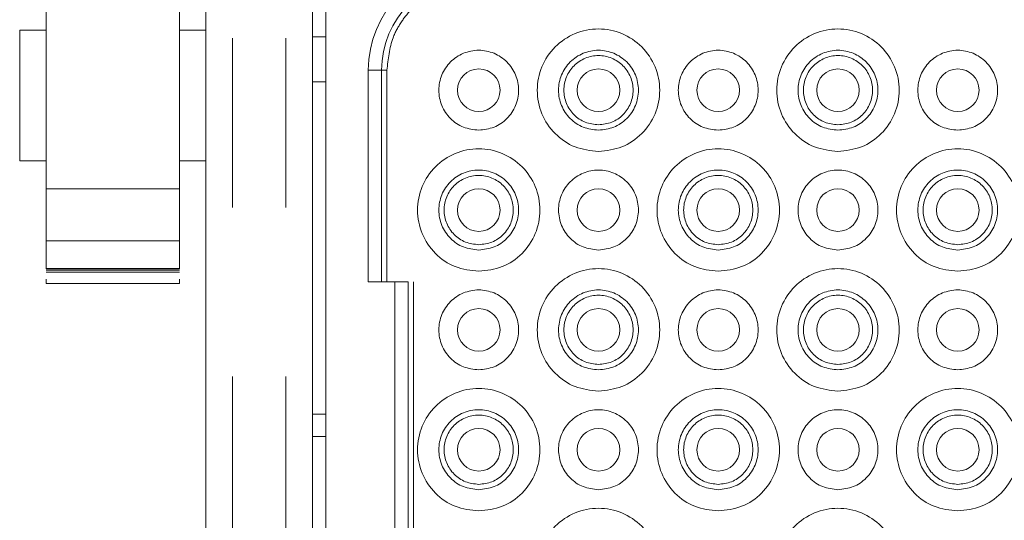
# Model space of a CAD drawing. Header units: millimetres. Extents: x 2665 to 40538, y 289 to 6965.
# Tile 62 of 68: x 10641 to 10715, y 3950 to 3988. Entities that reach past the tile are written whole.
import ezdxf

# ---------------------------------------------------------------- set-up
doc = ezdxf.new("R2010")
doc.units = ezdxf.units.MM
doc.header["$LTSCALE"] = 10
doc.linetypes.add('PHANTOM', pattern=[12.7, 6.35, -1.27, 1.27, -1.27, 1.27, -1.27])

# ---------------------------------------------------------------- blocks, each defined once
blk = doc.blocks.new('VIEW CCC')
at = {"color": 7, "linetype": 'Continuous', "lineweight": 15}
for p, q in [((53971.544, 1081.98), (53971.544, 1197.98)), ((53979.544, 1197.98), (53979.544, 1081.98)), ((53980.544, 1104.605), (53980.544, 1175.355)), ((53959.544, 1172.974), (53959.544, 1159.585)), ((53969.544, 1172.974), (53969.544, 1159.585)), ((53959.544, 1171.48), (53957.544, 1171.48)), ((53957.544, 1161.68), (53957.544, 1171.48)), ((53971.544, 1171.48), (53969.544, 1171.48)), ((53980.544, 1170.98), (53979.544, 1170.98)), ((53984.744, 1152.58), (53984.744, 1168.48)), ((53957.544, 1161.68), (53959.544, 1161.68)), ((53969.544, 1161.68), (53971.544, 1161.68)), ((53959.544, 1159.585), (53969.544, 1159.585)), ((53969.544, 1155.676), (53959.544, 1155.676)), ((53959.544, 1153.583), (53969.544, 1153.583)), ((53959.544, 1153.583), (53959.544, 1153.567)), ((53969.544, 1153.567), (53959.544, 1153.567)), ((53969.544, 1153.478), (53959.544, 1153.478)), ((53969.544, 1153.327), (53959.544, 1153.327)), ((53969.544, 1153.567), (53969.544, 1153.583)), ((53959.544, 1152.456), (53959.544, 1152.778)), ((53969.544, 1152.456), (53959.544, 1152.456)), ((53969.544, 1152.778), (53969.544, 1152.456)), ((53985.744, 1152.58), (53983.744, 1152.58)), ((53986.744, 1127.38), (53986.744, 1152.58)), ((53980.544, 1140.98), (53979.544, 1140.98))]:
    blk.add_line(p, q, dxfattribs=at)
at = {"color": 8, "linetype": 'PHANTOM', "lineweight": 0}
for p, q in [((53973.544, 1081.98), (53973.544, 1197.98)), ((53977.544, 1081.98), (53977.544, 1197.98)), ((53983.744, 1168.48), (53984.744, 1168.48)), ((53983.744, 1152.58), (53983.744, 1168.48)), ((53984.744, 1168.48), (53985.144, 1168.48)), ((53985.144, 1168.48), (53985.144, 1152.58)), ((53980.544, 1167.621), (53979.544, 1167.621)), ((53985.744, 1127.38), (53985.744, 1152.58)), ((53987.144, 1152.58), (53987.144, 1127.38)), ((53979.544, 1142.659), (53980.544, 1142.659))]:
    blk.add_line(p, q, dxfattribs=at)
at = {"color": 7, "linetype": 'Continuous', "lineweight": 15}
for centre in [(53992.044, 1166.98), (54001.044, 1166.98), (54010.044, 1166.98), (54019.044, 1166.98), (54028.044, 1166.98), (53992.044, 1157.98), (54001.044, 1157.98), (54010.044, 1157.98), (54019.044, 1157.98), (54028.044, 1157.98), (53992.044, 1148.98), (54001.044, 1148.98), (54010.044, 1148.98), (54019.044, 1148.98), (54028.044, 1148.98), (53992.044, 1139.98), (54001.044, 1139.98), (54010.044, 1139.98), (54019.044, 1139.98), (54028.044, 1139.98)]:
    blk.add_circle(centre, 1.6, dxfattribs=at)
at = {"color": 8, "linetype": 'PHANTOM', "lineweight": 0}
blk.add_arc((53991.744, 1168.48), 8, 91.43254, 180, dxfattribs=at)
at = {"color": 7, "linetype": 'Continuous', "lineweight": 15}
blk.add_arc((53991.744, 1168.48), 7, 90, 180, dxfattribs=at)
at = {"color": 8, "linetype": 'PHANTOM', "lineweight": 0}
blk.add_open_spline([(53985.144, 1168.48), (53985.234, 1169.315), (53985.371, 1170.6), (53986.199, 1172.138), (53987.309, 1173.502), (53989.162, 1174.788), (53990.887, 1174.983), (53991.744, 1175.08)], degree=3, knots=[0, 0, 0, 0, 0.241206, 0.3712, 0.501192, 0.752146, 1, 1, 1, 1], dxfattribs=at)
at = {"color": 7, "linetype": 'Continuous', "lineweight": 15}
for points, knots in [([(54001.044, 1162.38), (54001.646, 1162.449), (54002.85, 1162.587), (54004.382, 1163.651), (54005.405, 1165.171), (54005.764, 1166.98), (54005.405, 1168.786), (54004.382, 1170.317), (54002.85, 1171.34), (54001.044, 1171.699), (53999.238, 1171.34), (53997.707, 1170.317), (53996.684, 1168.786), (53996.325, 1166.98), (53996.684, 1165.171), (53997.707, 1163.651), (53999.238, 1162.587), (54000.442, 1162.449), (54001.044, 1162.38)], [0, 0, 0, 0, 0.0625, 0.125, 0.187501, 0.250002, 0.312499, 0.375, 0.4375, 0.5, 0.5625, 0.625001, 0.687501, 0.749998, 0.812499, 0.875, 0.9375, 1, 1, 1, 1]), ([(54019.044, 1162.38), (54019.646, 1162.449), (54020.85, 1162.587), (54022.382, 1163.651), (54023.405, 1165.171), (54023.764, 1166.98), (54023.405, 1168.786), (54022.382, 1170.317), (54020.85, 1171.34), (54019.044, 1171.699), (54017.238, 1171.34), (54015.707, 1170.317), (54014.684, 1168.786), (54014.325, 1166.98), (54014.684, 1165.171), (54015.707, 1163.651), (54017.238, 1162.587), (54018.442, 1162.449), (54019.044, 1162.38)], [0, 0, 0, 0, 0.0625, 0.125, 0.187501, 0.250002, 0.312499, 0.375, 0.4375, 0.5, 0.5625, 0.625001, 0.687501, 0.749998, 0.812499, 0.875, 0.9375, 1, 1, 1, 1]), ([(53992.044, 1163.98), (53992.437, 1164.025), (53993.222, 1164.115), (53994.221, 1164.809), (53994.888, 1165.8), (53995.122, 1166.98), (53994.888, 1168.158), (53994.221, 1169.156), (53993.222, 1169.824), (53992.044, 1170.058), (53990.866, 1169.824), (53989.868, 1169.156), (53989.2, 1168.158), (53988.966, 1166.98), (53989.2, 1165.8), (53989.868, 1164.809), (53990.866, 1164.115), (53991.652, 1164.025), (53992.044, 1163.98)], [0, 0, 0, 0, 0.062499, 0.125002, 0.1875, 0.250003, 0.3125, 0.374998, 0.437501, 0.5, 0.562499, 0.625002, 0.6875, 0.749997, 0.8125, 0.874998, 0.937501, 1, 1, 1, 1]), ([(54001.044, 1163.98), (54000.652, 1164.025), (53999.866, 1164.115), (53998.868, 1164.809), (53998.2, 1165.8), (53997.966, 1166.98), (53998.2, 1168.158), (53998.868, 1169.156), (53999.866, 1169.824), (54001.044, 1170.058), (54002.222, 1169.824), (54003.221, 1169.156), (54003.888, 1168.158), (54004.122, 1166.98), (54003.888, 1165.8), (54003.221, 1164.809), (54002.222, 1164.115), (54001.437, 1164.025), (54001.044, 1163.98)], [0, 0, 0, 0, 0.062499, 0.125002, 0.1875, 0.250003, 0.3125, 0.374998, 0.437501, 0.5, 0.562499, 0.625002, 0.6875, 0.749997, 0.8125, 0.874998, 0.937501, 1, 1, 1, 1]), ([(54010.044, 1163.98), (54010.437, 1164.025), (54011.222, 1164.115), (54012.221, 1164.809), (54012.888, 1165.8), (54013.122, 1166.98), (54012.888, 1168.158), (54012.221, 1169.156), (54011.222, 1169.824), (54010.044, 1170.058), (54008.866, 1169.824), (54007.868, 1169.156), (54007.2, 1168.158), (54006.966, 1166.98), (54007.2, 1165.8), (54007.868, 1164.809), (54008.866, 1164.115), (54009.652, 1164.025), (54010.044, 1163.98)], [0, 0, 0, 0, 0.062499, 0.125002, 0.1875, 0.250003, 0.3125, 0.374998, 0.437501, 0.5, 0.562499, 0.625002, 0.6875, 0.749997, 0.8125, 0.874998, 0.937501, 1, 1, 1, 1]), ([(54019.044, 1163.98), (54018.652, 1164.025), (54017.866, 1164.115), (54016.868, 1164.809), (54016.2, 1165.8), (54015.966, 1166.98), (54016.2, 1168.158), (54016.868, 1169.156), (54017.866, 1169.824), (54019.044, 1170.058), (54020.222, 1169.824), (54021.221, 1169.156), (54021.888, 1168.158), (54022.122, 1166.98), (54021.888, 1165.8), (54021.221, 1164.809), (54020.222, 1164.115), (54019.437, 1164.025), (54019.044, 1163.98)], [0, 0, 0, 0, 0.062499, 0.125002, 0.1875, 0.250003, 0.3125, 0.374998, 0.437501, 0.5, 0.562499, 0.625002, 0.6875, 0.749997, 0.8125, 0.874998, 0.937501, 1, 1, 1, 1]), ([(54028.044, 1163.98), (54028.437, 1164.025), (54029.222, 1164.115), (54030.221, 1164.809), (54030.888, 1165.8), (54031.122, 1166.98), (54030.888, 1168.158), (54030.221, 1169.156), (54029.222, 1169.824), (54028.044, 1170.058), (54026.866, 1169.824), (54025.868, 1169.156), (54025.2, 1168.158), (54024.966, 1166.98), (54025.2, 1165.8), (54025.868, 1164.809), (54026.866, 1164.115), (54027.652, 1164.025), (54028.044, 1163.98)], [0, 0, 0, 0, 0.062499, 0.125002, 0.1875, 0.250003, 0.3125, 0.374998, 0.437501, 0.5, 0.562499, 0.625002, 0.6875, 0.749997, 0.8125, 0.874998, 0.937501, 1, 1, 1, 1]), ([(54001.044, 1164.38), (54000.704, 1164.419), (54000.023, 1164.497), (53999.158, 1165.098), (53998.58, 1165.958), (53998.377, 1166.98), (53998.58, 1168.001), (53999.158, 1168.866), (54000.023, 1169.444), (54001.044, 1169.647), (54002.065, 1169.444), (54002.931, 1168.866), (54003.509, 1168.001), (54003.712, 1166.98), (54003.509, 1165.958), (54002.931, 1165.098), (54002.065, 1164.497), (54001.385, 1164.419), (54001.044, 1164.38)], [0, 0, 0, 0, 0.062499, 0.124999, 0.1875, 0.250003, 0.3125, 0.375001, 0.437501, 0.5, 0.562499, 0.624999, 0.6875, 0.749996, 0.8125, 0.875001, 0.9375, 1, 1, 1, 1]), ([(54019.044, 1164.38), (54018.704, 1164.419), (54018.023, 1164.497), (54017.158, 1165.098), (54016.58, 1165.958), (54016.377, 1166.98), (54016.58, 1168.001), (54017.158, 1168.866), (54018.023, 1169.444), (54019.044, 1169.647), (54020.065, 1169.444), (54020.931, 1168.866), (54021.509, 1168.001), (54021.712, 1166.98), (54021.509, 1165.958), (54020.931, 1165.098), (54020.065, 1164.497), (54019.385, 1164.419), (54019.044, 1164.38)], [0, 0, 0, 0, 0.062499, 0.124999, 0.1875, 0.250003, 0.3125, 0.375, 0.437501, 0.5, 0.562499, 0.624999, 0.6875, 0.749996, 0.8125, 0.875, 0.9375, 1, 1, 1, 1]), ([(53992.044, 1153.38), (53992.646, 1153.449), (53993.85, 1153.587), (53995.382, 1154.651), (53996.405, 1156.171), (53996.764, 1157.98), (53996.405, 1159.786), (53995.382, 1161.317), (53993.85, 1162.34), (53992.044, 1162.7), (53990.238, 1162.34), (53988.707, 1161.317), (53987.684, 1159.786), (53987.325, 1157.98), (53987.684, 1156.171), (53988.707, 1154.651), (53990.238, 1153.587), (53991.442, 1153.449), (53992.044, 1153.38)], [0, 0, 0, 0, 0.0625, 0.125001, 0.187499, 0.249999, 0.3125, 0.375001, 0.437499, 0.5, 0.5625, 0.624999, 0.6875, 0.75, 0.812501, 0.874999, 0.937499, 1, 1, 1, 1]), ([(54010.044, 1153.38), (54010.646, 1153.449), (54011.85, 1153.587), (54013.382, 1154.651), (54014.405, 1156.171), (54014.764, 1157.98), (54014.405, 1159.786), (54013.382, 1161.317), (54011.85, 1162.34), (54010.044, 1162.7), (54008.238, 1162.34), (54006.707, 1161.317), (54005.684, 1159.786), (54005.325, 1157.98), (54005.684, 1156.171), (54006.707, 1154.651), (54008.238, 1153.587), (54009.442, 1153.449), (54010.044, 1153.38)], [0, 0, 0, 0, 0.0625, 0.125001, 0.187499, 0.249999, 0.3125, 0.375001, 0.437499, 0.5, 0.562501, 0.624999, 0.6875, 0.75, 0.812501, 0.874999, 0.937499, 1, 1, 1, 1]), ([(54028.044, 1153.38), (54028.646, 1153.449), (54029.85, 1153.587), (54031.382, 1154.651), (54032.405, 1156.171), (54032.764, 1157.98), (54032.405, 1159.786), (54031.382, 1161.317), (54029.85, 1162.34), (54028.044, 1162.7), (54026.238, 1162.34), (54024.707, 1161.317), (54023.684, 1159.786), (54023.325, 1157.98), (54023.684, 1156.171), (54024.707, 1154.651), (54026.238, 1153.587), (54027.442, 1153.449), (54028.044, 1153.38)], [0, 0, 0, 0, 0.0625, 0.125001, 0.187499, 0.249999, 0.3125, 0.375001, 0.437499, 0.5, 0.562501, 0.624999, 0.6875, 0.75, 0.812501, 0.874999, 0.937499, 1, 1, 1, 1]), ([(53992.044, 1154.98), (53991.652, 1155.025), (53990.866, 1155.115), (53989.868, 1155.809), (53989.201, 1156.8), (53988.966, 1157.98), (53989.2, 1159.158), (53989.868, 1160.156), (53990.866, 1160.824), (53992.044, 1161.058), (53993.222, 1160.824), (53994.221, 1160.156), (53994.888, 1159.158), (53995.122, 1157.98), (53994.888, 1156.8), (53994.221, 1155.809), (53993.222, 1155.115), (53992.437, 1155.025), (53992.044, 1154.98)], [0, 0, 0, 0, 0.062501, 0.125, 0.187503, 0.25, 0.312503, 0.375001, 0.4375, 0.5, 0.5625, 0.625, 0.687498, 0.750001, 0.812497, 0.875001, 0.9375, 1, 1, 1, 1]), ([(53992.044, 1155.38), (53991.704, 1155.419), (53991.023, 1155.497), (53990.158, 1156.098), (53989.58, 1156.958), (53989.377, 1157.98), (53989.58, 1159.001), (53990.158, 1159.866), (53991.023, 1160.444), (53992.044, 1160.647), (53993.065, 1160.444), (53993.931, 1159.866), (53994.509, 1159.001), (53994.712, 1157.98), (53994.509, 1156.958), (53993.931, 1156.098), (53993.065, 1155.497), (53992.385, 1155.419), (53992.044, 1155.38)], [0, 0, 0, 0, 0.0625, 0.125001, 0.187503, 0.25, 0.312504, 0.374999, 0.4375, 0.5, 0.5625, 0.625001, 0.687496, 0.750001, 0.812498, 0.874999, 0.9375, 1, 1, 1, 1]), ([(54001.044, 1154.98), (54001.437, 1155.025), (54002.222, 1155.115), (54003.221, 1155.809), (54003.888, 1156.8), (54004.122, 1157.98), (54003.888, 1159.158), (54003.221, 1160.156), (54002.222, 1160.824), (54001.044, 1161.058), (53999.866, 1160.824), (53998.868, 1160.156), (53998.2, 1159.158), (53997.966, 1157.98), (53998.201, 1156.8), (53998.868, 1155.809), (53999.866, 1155.115), (54000.652, 1155.025), (54001.044, 1154.98)], [0, 0, 0, 0, 0.062501, 0.125, 0.187503, 0.25, 0.312502, 0.375, 0.437499, 0.5, 0.562501, 0.625, 0.687498, 0.75, 0.812497, 0.875, 0.937499, 1, 1, 1, 1]), ([(54010.044, 1154.98), (54009.652, 1155.025), (54008.866, 1155.115), (54007.868, 1155.809), (54007.201, 1156.8), (54006.966, 1157.98), (54007.2, 1159.158), (54007.868, 1160.156), (54008.866, 1160.824), (54010.044, 1161.058), (54011.222, 1160.824), (54012.221, 1160.156), (54012.888, 1159.158), (54013.122, 1157.98), (54012.888, 1156.8), (54012.221, 1155.809), (54011.222, 1155.115), (54010.437, 1155.025), (54010.044, 1154.98)], [0, 0, 0, 0, 0.062501, 0.125, 0.187503, 0.25, 0.312502, 0.375, 0.437499, 0.5, 0.5625, 0.625, 0.687498, 0.750001, 0.812497, 0.875, 0.9375, 1, 1, 1, 1]), ([(54010.044, 1155.38), (54009.704, 1155.419), (54009.023, 1155.497), (54008.158, 1156.098), (54007.58, 1156.958), (54007.377, 1157.98), (54007.58, 1159.001), (54008.158, 1159.866), (54009.023, 1160.444), (54010.044, 1160.647), (54011.065, 1160.444), (54011.931, 1159.866), (54012.509, 1159.001), (54012.712, 1157.98), (54012.509, 1156.958), (54011.931, 1156.098), (54011.065, 1155.497), (54010.385, 1155.419), (54010.044, 1155.38)], [0, 0, 0, 0, 0.0625, 0.125001, 0.187503, 0.25, 0.312504, 0.374999, 0.4375, 0.5, 0.5625, 0.625001, 0.687496, 0.750001, 0.812498, 0.874999, 0.9375, 1, 1, 1, 1]), ([(54019.044, 1154.98), (54019.437, 1155.025), (54020.222, 1155.115), (54021.221, 1155.809), (54021.888, 1156.8), (54022.122, 1157.98), (54021.888, 1159.158), (54021.221, 1160.156), (54020.222, 1160.824), (54019.044, 1161.058), (54017.866, 1160.824), (54016.868, 1160.156), (54016.2, 1159.158), (54015.966, 1157.98), (54016.201, 1156.8), (54016.868, 1155.809), (54017.866, 1155.115), (54018.652, 1155.025), (54019.044, 1154.98)], [0, 0, 0, 0, 0.062501, 0.125, 0.187503, 0.25, 0.312502, 0.375, 0.437499, 0.5, 0.5625, 0.625, 0.687498, 0.750001, 0.812497, 0.875, 0.9375, 1, 1, 1, 1]), ([(54028.044, 1154.98), (54027.652, 1155.025), (54026.866, 1155.115), (54025.868, 1155.809), (54025.201, 1156.8), (54024.966, 1157.98), (54025.2, 1159.158), (54025.868, 1160.156), (54026.866, 1160.824), (54028.044, 1161.058), (54029.222, 1160.824), (54030.221, 1160.156), (54030.888, 1159.158), (54031.122, 1157.98), (54030.888, 1156.8), (54030.221, 1155.809), (54029.222, 1155.115), (54028.437, 1155.025), (54028.044, 1154.98)], [0, 0, 0, 0, 0.062501, 0.125, 0.187503, 0.25, 0.312502, 0.375, 0.437499, 0.5, 0.562501, 0.625, 0.687498, 0.75, 0.812497, 0.875, 0.937499, 1, 1, 1, 1]), ([(54028.044, 1155.38), (54027.704, 1155.419), (54027.023, 1155.497), (54026.158, 1156.098), (54025.58, 1156.958), (54025.377, 1157.98), (54025.58, 1159.001), (54026.158, 1159.866), (54027.023, 1160.444), (54028.044, 1160.647), (54029.065, 1160.444), (54029.931, 1159.866), (54030.509, 1159.001), (54030.712, 1157.98), (54030.509, 1156.958), (54029.931, 1156.098), (54029.065, 1155.497), (54028.385, 1155.419), (54028.044, 1155.38)], [0, 0, 0, 0, 0.0625, 0.125001, 0.187503, 0.25, 0.312504, 0.374999, 0.4375, 0.5, 0.5625, 0.625001, 0.687496, 0.750001, 0.812498, 0.874999, 0.9375, 1, 1, 1, 1]), ([(53959.544, 1155.676), (53959.544, 1156.27), (53959.544, 1157.458), (53959.544, 1158.876), (53959.544, 1159.585)], [0, 0, 0, 0, 0.499998, 1, 1, 1, 1]), ([(53969.544, 1159.585), (53969.544, 1158.876), (53969.544, 1157.458), (53969.544, 1156.27), (53969.544, 1155.676)], [0, 0, 0, 0, 0.500002, 1, 1, 1, 1]), ([(53959.544, 1153.583), (53959.544, 1153.777), (53959.544, 1154.165), (53959.544, 1155.172), (53959.544, 1155.676)], [0, 0, 0, 0, 0.49998, 1, 1, 1, 1]), ([(53969.544, 1155.676), (53969.544, 1155.172), (53969.544, 1154.165), (53969.544, 1153.777), (53969.544, 1153.583)], [0, 0, 0, 0, 0.50002, 1, 1, 1, 1]), ([(54001.044, 1144.38), (54001.646, 1144.449), (54002.85, 1144.587), (54004.382, 1145.651), (54005.405, 1147.171), (54005.764, 1148.98), (54005.405, 1150.786), (54004.382, 1152.317), (54002.85, 1153.34), (54001.044, 1153.699), (53999.238, 1153.34), (53997.707, 1152.317), (53996.684, 1150.786), (53996.325, 1148.98), (53996.684, 1147.171), (53997.707, 1145.651), (53999.238, 1144.587), (54000.442, 1144.449), (54001.044, 1144.38)], [0, 0, 0, 0, 0.0625, 0.125, 0.187501, 0.250002, 0.312499, 0.375, 0.4375, 0.5, 0.5625, 0.625001, 0.687501, 0.749998, 0.812499, 0.875, 0.9375, 1, 1, 1, 1]), ([(54019.044, 1144.38), (54019.646, 1144.449), (54020.85, 1144.587), (54022.382, 1145.651), (54023.405, 1147.171), (54023.764, 1148.98), (54023.405, 1150.786), (54022.382, 1152.317), (54020.85, 1153.34), (54019.044, 1153.699), (54017.238, 1153.34), (54015.707, 1152.317), (54014.684, 1150.786), (54014.325, 1148.98), (54014.684, 1147.171), (54015.707, 1145.651), (54017.238, 1144.587), (54018.442, 1144.449), (54019.044, 1144.38)], [0, 0, 0, 0, 0.0625, 0.125, 0.187501, 0.250002, 0.312499, 0.375, 0.4375, 0.5, 0.5625, 0.625001, 0.687501, 0.749998, 0.812499, 0.875, 0.9375, 1, 1, 1, 1]), ([(53986.744, 1152.58), (53986.729, 1152.58), (53986.699, 1152.58), (53986.468, 1152.58), (53986.137, 1152.58), (53985.875, 1152.58), (53985.744, 1152.58)], [0, 0, 0, 0, 0.249984, 0.500017, 0.749995, 1, 1, 1, 1]), ([(53992.044, 1145.98), (53992.437, 1146.025), (53993.222, 1146.115), (53994.221, 1146.809), (53994.888, 1147.8), (53995.122, 1148.98), (53994.888, 1150.158), (53994.221, 1151.156), (53993.222, 1151.824), (53992.044, 1152.058), (53990.866, 1151.824), (53989.868, 1151.156), (53989.201, 1150.158), (53988.966, 1148.98), (53989.2, 1147.8), (53989.868, 1146.809), (53990.866, 1146.115), (53991.652, 1146.025), (53992.044, 1145.98)], [0, 0, 0, 0, 0.062499, 0.125001, 0.187499, 0.250002, 0.312499, 0.375002, 0.437501, 0.5, 0.562499, 0.624998, 0.687501, 0.749998, 0.8125, 0.874998, 0.937501, 1, 1, 1, 1]), ([(54001.044, 1145.98), (54000.652, 1146.025), (53999.866, 1146.115), (53998.868, 1146.809), (53998.2, 1147.8), (53997.966, 1148.98), (53998.201, 1150.158), (53998.868, 1151.156), (53999.866, 1151.824), (54001.044, 1152.058), (54002.222, 1151.824), (54003.221, 1151.156), (54003.888, 1150.158), (54004.122, 1148.98), (54003.888, 1147.8), (54003.221, 1146.809), (54002.222, 1146.115), (54001.437, 1146.025), (54001.044, 1145.98)], [0, 0, 0, 0, 0.062499, 0.125002, 0.1875, 0.250002, 0.312499, 0.375002, 0.437501, 0.5, 0.562499, 0.624998, 0.687501, 0.749998, 0.8125, 0.874998, 0.937501, 1, 1, 1, 1]), ([(54001.044, 1146.38), (54000.704, 1146.419), (54000.023, 1146.497), (53999.158, 1147.098), (53998.58, 1147.958), (53998.377, 1148.98), (53998.58, 1150.001), (53999.158, 1150.866), (54000.023, 1151.444), (54001.044, 1151.647), (54002.065, 1151.444), (54002.931, 1150.866), (54003.509, 1150.001), (54003.712, 1148.98), (54003.509, 1147.958), (54002.931, 1147.098), (54002.065, 1146.497), (54001.385, 1146.419), (54001.044, 1146.38)], [0, 0, 0, 0, 0.062499, 0.124999, 0.1875, 0.250003, 0.3125, 0.375001, 0.437501, 0.5, 0.562499, 0.624999, 0.6875, 0.749996, 0.8125, 0.875001, 0.9375, 1, 1, 1, 1]), ([(54010.044, 1145.98), (54010.437, 1146.025), (54011.222, 1146.115), (54012.221, 1146.809), (54012.888, 1147.8), (54013.122, 1148.98), (54012.888, 1150.158), (54012.221, 1151.156), (54011.222, 1151.824), (54010.044, 1152.058), (54008.866, 1151.824), (54007.868, 1151.156), (54007.201, 1150.158), (54006.966, 1148.98), (54007.2, 1147.8), (54007.868, 1146.809), (54008.866, 1146.115), (54009.652, 1146.025), (54010.044, 1145.98)], [0, 0, 0, 0, 0.0624988, 0.1250016, 0.1874995, 0.2500022, 0.3124987, 0.3750018, 0.4375011, 0.4999999, 0.5624992, 0.6249981, 0.6875012, 0.7499977, 0.8125005, 0.8749983, 0.9375008, 1, 1, 1, 1]), ([(54019.044, 1145.98), (54018.652, 1146.025), (54017.866, 1146.115), (54016.868, 1146.809), (54016.2, 1147.8), (54015.966, 1148.98), (54016.201, 1150.158), (54016.868, 1151.156), (54017.866, 1151.824), (54019.044, 1152.058), (54020.222, 1151.824), (54021.221, 1151.156), (54021.888, 1150.158), (54022.122, 1148.98), (54021.888, 1147.8), (54021.221, 1146.809), (54020.222, 1146.115), (54019.437, 1146.025), (54019.044, 1145.98)], [0, 0, 0, 0, 0.0624988, 0.1250016, 0.1874995, 0.2500022, 0.3124987, 0.3750018, 0.4375011, 0.4999999, 0.5624992, 0.6249981, 0.6875012, 0.7499977, 0.8125005, 0.8749983, 0.9375008, 1, 1, 1, 1]), ([(54019.044, 1146.38), (54018.704, 1146.419), (54018.023, 1146.497), (54017.158, 1147.098), (54016.58, 1147.958), (54016.377, 1148.98), (54016.58, 1150.001), (54017.158, 1150.866), (54018.023, 1151.444), (54019.044, 1151.647), (54020.065, 1151.444), (54020.931, 1150.866), (54021.509, 1150.001), (54021.712, 1148.98), (54021.509, 1147.958), (54020.931, 1147.098), (54020.065, 1146.497), (54019.385, 1146.419), (54019.044, 1146.38)], [0, 0, 0, 0, 0.062499, 0.124999, 0.1875, 0.250003, 0.3125, 0.375, 0.437501, 0.5, 0.562499, 0.624999, 0.6875, 0.749996, 0.8125, 0.875, 0.9375, 1, 1, 1, 1]), ([(54028.044, 1145.98), (54028.437, 1146.025), (54029.222, 1146.115), (54030.221, 1146.809), (54030.888, 1147.8), (54031.122, 1148.98), (54030.888, 1150.158), (54030.221, 1151.156), (54029.222, 1151.824), (54028.044, 1152.058), (54026.866, 1151.824), (54025.868, 1151.156), (54025.201, 1150.158), (54024.966, 1148.98), (54025.2, 1147.8), (54025.868, 1146.809), (54026.866, 1146.115), (54027.652, 1146.025), (54028.044, 1145.98)], [0, 0, 0, 0, 0.062499, 0.125002, 0.1875, 0.250002, 0.312499, 0.375002, 0.437501, 0.5, 0.562499, 0.624998, 0.687501, 0.749998, 0.8125, 0.874998, 0.937501, 1, 1, 1, 1]), ([(53992.044, 1135.38), (53992.646, 1135.449), (53993.85, 1135.587), (53995.382, 1136.651), (53996.405, 1138.171), (53996.764, 1139.98), (53996.405, 1141.786), (53995.382, 1143.317), (53993.85, 1144.34), (53992.044, 1144.7), (53990.238, 1144.34), (53988.707, 1143.317), (53987.684, 1141.786), (53987.325, 1139.98), (53987.684, 1138.171), (53988.707, 1136.651), (53990.238, 1135.587), (53991.442, 1135.449), (53992.044, 1135.38)], [0, 0, 0, 0, 0.0625, 0.125, 0.187498, 0.249999, 0.3125, 0.375001, 0.437499, 0.5, 0.562501, 0.624999, 0.6875, 0.750001, 0.812502, 0.874999, 0.9375, 1, 1, 1, 1]), ([(54010.044, 1135.38), (54010.646, 1135.449), (54011.85, 1135.587), (54013.382, 1136.651), (54014.405, 1138.171), (54014.764, 1139.98), (54014.405, 1141.786), (54013.382, 1143.317), (54011.85, 1144.34), (54010.044, 1144.7), (54008.238, 1144.34), (54006.707, 1143.317), (54005.684, 1141.786), (54005.325, 1139.98), (54005.684, 1138.171), (54006.707, 1136.651), (54008.238, 1135.587), (54009.442, 1135.449), (54010.044, 1135.38)], [0, 0, 0, 0, 0.0625, 0.125001, 0.187498, 0.249999, 0.3125, 0.375001, 0.437499, 0.5, 0.562501, 0.624999, 0.6875, 0.750001, 0.812502, 0.874999, 0.9375, 1, 1, 1, 1]), ([(54028.044, 1135.38), (54028.646, 1135.449), (54029.85, 1135.587), (54031.382, 1136.651), (54032.405, 1138.171), (54032.764, 1139.98), (54032.405, 1141.786), (54031.382, 1143.317), (54029.85, 1144.34), (54028.044, 1144.7), (54026.238, 1144.34), (54024.707, 1143.317), (54023.684, 1141.786), (54023.325, 1139.98), (54023.684, 1138.171), (54024.707, 1136.651), (54026.238, 1135.587), (54027.442, 1135.449), (54028.044, 1135.38)], [0, 0, 0, 0, 0.0625, 0.125001, 0.187498, 0.249999, 0.3125, 0.375001, 0.437499, 0.5, 0.562501, 0.624999, 0.6875, 0.750001, 0.812502, 0.874999, 0.9375, 1, 1, 1, 1]), ([(53992.044, 1136.98), (53991.652, 1137.025), (53990.866, 1137.115), (53989.868, 1137.809), (53989.201, 1138.8), (53988.966, 1139.98), (53989.2, 1141.158), (53989.868, 1142.156), (53990.866, 1142.823), (53992.044, 1143.058), (53993.222, 1142.823), (53994.221, 1142.156), (53994.888, 1141.158), (53995.122, 1139.98), (53994.888, 1138.8), (53994.221, 1137.809), (53993.222, 1137.115), (53992.437, 1137.025), (53992.044, 1136.98)], [0, 0, 0, 0, 0.062501, 0.125, 0.187503, 0.25, 0.312503, 0.375001, 0.4375, 0.5, 0.5625, 0.625, 0.687498, 0.750001, 0.812497, 0.875001, 0.9375, 1, 1, 1, 1]), ([(53992.044, 1137.38), (53991.704, 1137.419), (53991.023, 1137.497), (53990.158, 1138.098), (53989.58, 1138.958), (53989.377, 1139.98), (53989.58, 1141.001), (53990.158, 1141.866), (53991.023, 1142.444), (53992.044, 1142.647), (53993.065, 1142.444), (53993.931, 1141.866), (53994.509, 1141.001), (53994.712, 1139.98), (53994.509, 1138.958), (53993.931, 1138.098), (53993.065, 1137.497), (53992.385, 1137.419), (53992.044, 1137.38)], [0, 0, 0, 0, 0.0625, 0.125001, 0.187503, 0.25, 0.312504, 0.374999, 0.4375, 0.5, 0.5625, 0.625001, 0.687496, 0.750001, 0.812498, 0.874999, 0.9375, 1, 1, 1, 1]), ([(54001.044, 1136.98), (54001.437, 1137.025), (54002.222, 1137.115), (54003.221, 1137.809), (54003.888, 1138.8), (54004.122, 1139.98), (54003.888, 1141.158), (54003.221, 1142.156), (54002.222, 1142.823), (54001.044, 1143.058), (53999.866, 1142.823), (53998.868, 1142.156), (53998.2, 1141.158), (53997.966, 1139.98), (53998.201, 1138.8), (53998.868, 1137.809), (53999.866, 1137.115), (54000.652, 1137.025), (54001.044, 1136.98)], [0, 0, 0, 0, 0.062501, 0.125, 0.187503, 0.25, 0.312502, 0.375, 0.437499, 0.5, 0.562501, 0.625, 0.687498, 0.75, 0.812497, 0.875, 0.937499, 1, 1, 1, 1]), ([(54010.044, 1136.98), (54009.652, 1137.025), (54008.866, 1137.115), (54007.868, 1137.809), (54007.201, 1138.8), (54006.966, 1139.98), (54007.2, 1141.158), (54007.868, 1142.156), (54008.866, 1142.823), (54010.044, 1143.058), (54011.222, 1142.823), (54012.221, 1142.156), (54012.888, 1141.158), (54013.122, 1139.98), (54012.888, 1138.8), (54012.221, 1137.809), (54011.222, 1137.115), (54010.437, 1137.025), (54010.044, 1136.98)], [0, 0, 0, 0, 0.062501, 0.125, 0.187503, 0.25, 0.312502, 0.375, 0.437499, 0.5, 0.5625, 0.625, 0.687498, 0.750001, 0.812497, 0.875, 0.9375, 1, 1, 1, 1]), ([(54010.044, 1137.38), (54009.704, 1137.419), (54009.023, 1137.497), (54008.158, 1138.098), (54007.58, 1138.958), (54007.377, 1139.98), (54007.58, 1141.001), (54008.158, 1141.866), (54009.023, 1142.444), (54010.044, 1142.647), (54011.065, 1142.444), (54011.931, 1141.866), (54012.509, 1141.001), (54012.712, 1139.98), (54012.509, 1138.958), (54011.931, 1138.098), (54011.065, 1137.497), (54010.385, 1137.419), (54010.044, 1137.38)], [0, 0, 0, 0, 0.0625, 0.125001, 0.187503, 0.25, 0.312504, 0.374999, 0.4375, 0.5, 0.5625, 0.625001, 0.687496, 0.750001, 0.812498, 0.874999, 0.9375, 1, 1, 1, 1]), ([(54019.044, 1136.98), (54019.437, 1137.025), (54020.222, 1137.115), (54021.221, 1137.809), (54021.888, 1138.8), (54022.122, 1139.98), (54021.888, 1141.158), (54021.221, 1142.156), (54020.222, 1142.823), (54019.044, 1143.058), (54017.866, 1142.823), (54016.868, 1142.156), (54016.2, 1141.158), (54015.966, 1139.98), (54016.201, 1138.8), (54016.868, 1137.809), (54017.866, 1137.115), (54018.652, 1137.025), (54019.044, 1136.98)], [0, 0, 0, 0, 0.062501, 0.125, 0.187503, 0.25, 0.312502, 0.375, 0.437499, 0.5, 0.5625, 0.625, 0.687498, 0.750001, 0.812497, 0.875, 0.9375, 1, 1, 1, 1]), ([(54028.044, 1136.98), (54027.652, 1137.025), (54026.866, 1137.115), (54025.868, 1137.809), (54025.201, 1138.8), (54024.966, 1139.98), (54025.2, 1141.158), (54025.868, 1142.156), (54026.866, 1142.823), (54028.044, 1143.058), (54029.222, 1142.823), (54030.221, 1142.156), (54030.888, 1141.158), (54031.122, 1139.98), (54030.888, 1138.8), (54030.221, 1137.809), (54029.222, 1137.115), (54028.437, 1137.025), (54028.044, 1136.98)], [0, 0, 0, 0, 0.062501, 0.125, 0.187503, 0.25, 0.312502, 0.375, 0.437499, 0.5, 0.562501, 0.625, 0.687498, 0.75, 0.812497, 0.875, 0.937499, 1, 1, 1, 1]), ([(54028.044, 1137.38), (54027.704, 1137.419), (54027.023, 1137.497), (54026.158, 1138.098), (54025.58, 1138.958), (54025.377, 1139.98), (54025.58, 1141.001), (54026.158, 1141.866), (54027.023, 1142.444), (54028.044, 1142.647), (54029.065, 1142.444), (54029.931, 1141.866), (54030.509, 1141.001), (54030.712, 1139.98), (54030.509, 1138.958), (54029.931, 1138.098), (54029.065, 1137.497), (54028.385, 1137.419), (54028.044, 1137.38)], [0, 0, 0, 0, 0.0625, 0.125001, 0.187503, 0.25, 0.312504, 0.374999, 0.4375, 0.5, 0.5625, 0.625001, 0.687496, 0.750001, 0.812498, 0.874999, 0.9375, 1, 1, 1, 1]), ([(54001.044, 1126.38), (54001.646, 1126.449), (54002.85, 1126.587), (54004.382, 1127.651), (54005.405, 1129.171), (54005.764, 1130.98), (54005.405, 1132.786), (54004.382, 1134.317), (54002.85, 1135.34), (54001.044, 1135.699), (53999.238, 1135.34), (53997.707, 1134.317), (53996.684, 1132.786), (53996.325, 1130.98), (53996.684, 1129.171), (53997.707, 1127.651), (53999.238, 1126.587), (54000.442, 1126.449), (54001.044, 1126.38)], [0, 0, 0, 0, 0.0625, 0.125, 0.187501, 0.250002, 0.312499, 0.375, 0.4375, 0.5, 0.5625, 0.625001, 0.687501, 0.749998, 0.812499, 0.875, 0.9375, 1, 1, 1, 1]), ([(54019.044, 1126.38), (54019.646, 1126.449), (54020.85, 1126.587), (54022.382, 1127.651), (54023.405, 1129.171), (54023.764, 1130.98), (54023.405, 1132.786), (54022.382, 1134.317), (54020.85, 1135.34), (54019.044, 1135.699), (54017.238, 1135.34), (54015.707, 1134.317), (54014.684, 1132.786), (54014.325, 1130.98), (54014.684, 1129.171), (54015.707, 1127.651), (54017.238, 1126.587), (54018.442, 1126.449), (54019.044, 1126.38)], [0, 0, 0, 0, 0.0625, 0.125, 0.187501, 0.250002, 0.312499, 0.375, 0.4375, 0.5, 0.5625, 0.625001, 0.687501, 0.749998, 0.812499, 0.875, 0.9375, 1, 1, 1, 1])]:
    blk.add_open_spline(points, degree=3, knots=knots, dxfattribs=at)

msp = doc.modelspace()

# ---------------------------------------------------------------- block references
at = {"lineweight": -3}
msp.add_blockref('VIEW CCC', (-43316.267, 2815.564), dxfattribs=at)

doc.saveas('drawing.dxf')
